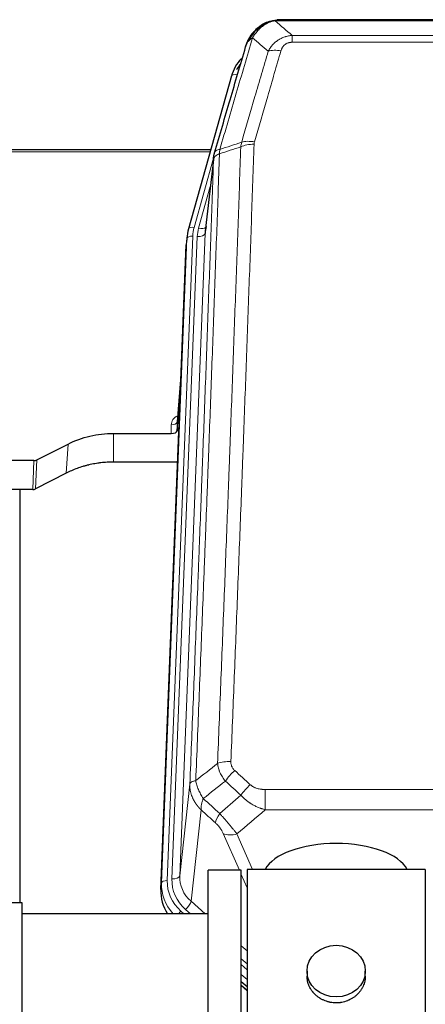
# Model space of a CAD drawing. Header units: inches. Extents: x 0 to 29700, y -16 to 21000.
# Tile 75 of 256: x 5998 to 6207, y 10491 to 11000. Entities that reach past the tile are written whole.
import ezdxf

# ---------------------------------------------------------------- set-up
doc = ezdxf.new("R2010")
doc.units = ezdxf.units.IN
doc.layers.add('1', color=7, linetype='Continuous', true_color=0xffffff)

msp = doc.modelspace()

# ---------------------------------------------------------------- linework, layer by layer
at = {"layer": '1', "color": 110, "linetype": 'Continuous', "lineweight": 13}
for p, q in [((6352.304, 10999.429), (6129.499, 10999.429)), ((6124.799, 10998.587), (6124.73, 10998.43)), ((6138.23, 10991.961), (6343.573, 10991.961)), ((6138.23, 10991.961), (6138.23, 10988.427)), ((6343.573, 10988.427), (6138.23, 10988.427)), ((6109.736, 10971.573), (6105.01, 10954.762)), ((6095.834, 10931.799), (5961.901, 10931.799)), ((6097.635, 10928.521), (6087.562, 10892.687)), ((6097.581, 10927.801), (6093.204, 10889.62)), ((6095.935, 10913.832), (6089.909, 10892.394)), ((6086.865, 10888.286), (6073.754, 10555.264)), ((6076.146, 10556.099), (6089.212, 10887.993)), ((6093.204, 10889.62), (6080.138, 10557.726)), ((6070.76, 10554.044), (6083.871, 10887.066)), ((6083.871, 10887.066), (6083.497, 10883.808)), ((6080.999, 10820.344), (6078.792, 10792.157)), ((6045.901, 10786.33), (6045.901, 10771.52)), ((6075.804, 10786.33), (6075.794, 10790.746)), ((6022.522, 10780.844), (6021.466, 10765.712)), ((6004.288, 10757.328), (6004.859, 10772.318)), ((6006.357, 10772.67), (6005.787, 10757.684)), ((6080.138, 10557.726), (6085.385, 10605.132)), ((6124.315, 10602.332), (6124.315, 10591.901)), ((6124.315, 10602.332), (6357.487, 10602.332)), ((6091.2, 10591.781), (6085.975, 10544.581)), ((6357.487, 10591.901), (6124.315, 10591.901)), ((6110.939, 10560.599), (6102.627, 10579.53)), ((6109.688, 10579.381), (6117.746, 10561.029)), ((6114.901, 10551.574), (6111.902, 10558.406)), ((6070.379, 10550.606), (6070.76, 10554.044)), ((6085.975, 10544.581), (6093.283, 10538.099)), ((6080.759, 10539.489), (6082.326, 10538.099)), ((6083.151, 10540.325), (6085.66, 10538.099)), ((6111.901, 10521.585), (6114.901, 10518.923)), ((6111.901, 10514.823), (6114.901, 10512.162)), ((6111.901, 10511.866), (6114.901, 10509.205)), ((6114.901, 10504.135), (6111.901, 10506.795)), ((6111.901, 10501.287), (6114.901, 10498.626))]:
    msp.add_line(p, q, dxfattribs=at)
at = {"layer": '1', "color": 2, "linetype": 'Continuous', "lineweight": 25}
for p, q in [((6349.962, 11000.091), (6131.841, 11000.091)), ((6124.899, 10998.615), (6124.799, 10998.587)), ((6106.848, 10971), (6084.674, 10892.113)), ((6096.121, 10932.829), (5961.901, 10932.829)), ((6097.71, 10929.312), (6093.294, 10890.793)), ((6083.993, 10888.651), (6083.619, 10885.392)), ((6084.674, 10892.113), (6084.655, 10892.017)), ((6070.379, 10550.606), (6083.497, 10883.808)), ((6081.006, 10820.536), (6078.799, 10792.337)), ((6078.803, 10787.58), (6080.625, 10810.862)), ((6078.792, 10792.157), (6078.803, 10787.58)), ((6045.901, 10786.33), (6075.804, 10786.33)), ((6006.357, 10772.67), (6022.522, 10780.844)), ((6004.859, 10772.318), (5961.901, 10772.318)), ((6079.076, 10771.52), (6045.901, 10771.52)), ((6021.466, 10765.712), (6005.787, 10757.684)), ((6004.288, 10757.328), (5961.901, 10757.328)), ((5997.561, 10757.327), (5997.561, 10543.75)), ((6094.901, 10356.599), (6094.901, 10560.599)), ((6111.901, 10560.599), (6094.901, 10560.599)), ((6111.901, 10356.599), (6111.901, 10560.599)), ((6114.901, 10561.029), (6114.901, 10356.169)), ((6206.901, 10561.029), (6114.901, 10561.029)), ((6206.901, 10561.029), (6206.901, 10356.169)), ((5998.901, 10543.749), (5980.401, 10543.749)), ((5998.901, 10373.449), (5998.901, 10543.749)), ((6094.901, 10538.099), (5998.901, 10538.099)), ((6145.854, 10508.468), (6145.854, 10505.895)), ((6175.949, 10505.884), (6175.949, 10508.468)), ((6114.901, 10500.359), (6111.901, 10503.02)), ((6111.901, 10501.02), (6114.901, 10498.359))]:
    msp.add_line(p, q, dxfattribs=at)
at = {"layer": '1', "color": 110, "linetype": 'Continuous', "lineweight": 13}
for centre, major_axis, ratio, start_param, end_param in [((6132.383, 10978.206), (-9.598, 2.808), 0.562843, 4.8755761, 5.6185342), ((6109.736, 10970.188), (-2.888, 0.812), 0.4480327, 4.837666, 6.2831701), ((6118.534, 10930.15), (9.994, -0.345), 0.559112, 1.5901207, 2.34753), ((6118.722, 10931.323), (9.604, -2.788), 0.5442898, 1.7274916, 2.473129), ((6087.562, 10891.302), (-2.888, 0.812), 0.4480327, 4.837666, 6.2831701), ((6110.883, 10887.536), (24.033, -0.038), 0.8858289, 2.8989744, 3.1081259), ((6089.909, 10894.241), (-3.851, 1.082), 0.4480327, 1.6960734, 2.8915811), ((6086.865, 10886.901), (-2.998, 0.118), 0.4614673, 4.7305545, 6.248991), ((6113.23, 10887.243), (24.033, -0.038), 0.8858289, 2.8989744, 3.1081259), ((6089.212, 10889.84), (-3.997, 0.157), 0.4614673, 1.5889619, 3.1073983), ((6081.797, 10790.746), (6.003, -0.046), 0.8757409, 2.0547277, 3.1504318), ((6075.794, 10792.2), (3, 0.007), 0.4848086, 4.7112485, 6.2484184), ((6106.576, 10612.423), (9.992, -0.404), 0.431453, 1.5882535, 2.3480729), ((6108.548, 10607.83), (-6.729, -7.397), 0.3051216, 4.388767, 5.1358022), ((6116.557, 10600.538), (6.736, 7.391), 0.3030979, 1.2497453, 1.9956357), ((6105.601, 10591.15), (6.719, 7.407), 0.3029797, 1.994528, 2.7400357), ((6109.688, 10585.552), (9.156, 4.02), 0.5833249, 3.617995, 4.4616661), ((6076.146, 10557.946), (-3.997, 0.157), 0.4614673, 1.5889619, 3.1073983), ((6100.165, 10557.228), (-20.033, -0.591), 0.8872905, 6.2219242, 7.0410373), ((6097.773, 10553.16), (27.029, -0.244), 0.8851019, 3.1148362, 3.8326992), ((6073.754, 10553.879), (-2.998, 0.118), 0.4614673, 4.7305545, 6.248991), ((6097.773, 10554.545), (-24.034, -0.11), 0.8859493, 6.2442616, 7.0633748), ((6100.165, 10555.381), (-24.034, -0.11), 0.8859493, 6.2442616, 7.0633748), ((6083.151, 10542.172), (-2.654, -2.992), 0.3265056, 1.2180917, 2.7365282), ((6080.759, 10538.104), (-1.991, -2.244), 0.3265056, 4.3596844, 4.9963838)]:
    msp.add_ellipse(centre, major_axis=major_axis, ratio=ratio, start_param=start_param, end_param=end_param, dxfattribs=at)
at = {"layer": '1', "color": 2, "linetype": 'Continuous', "lineweight": 25}
for centre, major_axis, ratio, start_param, end_param in [((6133.043, 10964.986), (27.014, -0.465), 0.8900028, 2.4807803, 2.912319), ((6133.315, 10963.023), (27.01, -0.107), 0.887218, 2.5307749, 2.6592621), ((6113.23, 10889.09), (-20.035, -0.399), 0.8846078, 6.0216334, 6.2307848), ((6110.883, 10886.15), (27.027, -0.37), 0.8864308, 2.9096812, 3.1188327), ((6075.805, 10787.624), (-3, 0), 0.4313147, 1.5706417, 3.1078116), ((6004.856, 10774.947), (3, -0.011), 0.8761328, 4.7166989, 5.239903), ((6004.287, 10759.991), (3, -0.007), 0.8874311, 4.7150805, 5.2382846), ((6160.901, 10557.058), (-37.64, 0), 0.4617486, 3.372107, 6.0525728), ((6097.401, 10549.798), (-27.038, -0.124), 0.8859493, 6.2442616, 6.7882167)]:
    msp.add_ellipse(centre, major_axis=major_axis, ratio=ratio, start_param=start_param, end_param=end_param, dxfattribs=at)
msp.add_ellipse((6160.901, 10508.468), major_axis=(15.048, 0), ratio=0.8870108, dxfattribs=at)
for points, knots in [([(6124.73, 10998.43), (6125.188, 10998.653), (6125.652, 10998.852), (6127.522, 10999.554), (6128.959, 10999.86), (6130.369, 10999.949)], [0, 0, 0, 0, 0.25, 0.25, 1, 1, 1, 1]), ([(6132.041, 11000.089), (6132.026, 11000.089), (6131.998, 11000.09), (6131.957, 11000.09), (6131.916, 11000.091), (6131.877, 11000.091), (6131.838, 11000.091), (6131.801, 11000.091), (6131.765, 11000.091), (6131.729, 11000.091), (6131.695, 11000.09), (6131.662, 11000.089), (6131.63, 11000.089), (6131.599, 11000.088), (6131.569, 11000.087), (6131.54, 11000.086), (6131.512, 11000.085), (6131.485, 11000.084), (6131.459, 11000.083), (6131.435, 11000.082), (6131.411, 11000.08), (6131.388, 11000.079), (6131.367, 11000.078), (6131.346, 11000.077), (6131.327, 11000.076), (6131.308, 11000.075), (6131.291, 11000.074), (6131.275, 11000.072), (6131.259, 11000.071), (6131.245, 11000.07), (6131.232, 11000.07), (6131.22, 11000.069), (6131.209, 11000.068), (6131.199, 11000.067), (6131.19, 11000.066), (6131.182, 11000.066), (6131.176, 11000.065), (6131.17, 11000.065), (6131.165, 11000.064), (6131.153, 11000.063), (6131.132, 11000.062), (6131.103, 11000.059), (6131.074, 11000.057), (6131.046, 11000.054), (6131.018, 11000.051), (6130.99, 11000.048), (6130.963, 11000.045), (6130.936, 11000.042), (6130.91, 11000.039), (6130.883, 11000.036), (6130.857, 11000.033), (6130.832, 11000.029), (6130.806, 11000.026), (6130.781, 11000.023), (6130.757, 11000.019), (6130.732, 11000.016), (6130.708, 11000.012), (6130.685, 11000.008), (6130.661, 11000.005), (6130.638, 11000.001), (6130.616, 10999.997), (6130.593, 10999.993), (6130.571, 10999.99), (6130.55, 10999.986), (6130.528, 10999.982), (6130.507, 10999.978), (6130.487, 10999.974), (6130.466, 10999.97), (6130.446, 10999.966), (6130.426, 10999.961), (6130.407, 10999.957), (6130.388, 10999.953), (6130.376, 10999.95), (6130.369, 10999.949)], [0, 0, 0, 0, 0.0247661, 0.0489206, 0.0724636, 0.0953949, 0.1177147, 0.1394229, 0.1605195, 0.1810045, 0.2008779, 0.2201398, 0.23879, 0.2568287, 0.2742558, 0.2910713, 0.3072753, 0.3228676, 0.3378484, 0.3522176, 0.3659752, 0.3791212, 0.3916556, 0.4035785, 0.4148897, 0.4255894, 0.4356775, 0.445154, 0.454019, 0.4622723, 0.4699141, 0.4769443, 0.4833629, 0.48917, 0.4943654, 0.4989493, 0.5029216, 0.5062824, 0.5090316, 0.5111692, 0.5284651, 0.5456049, 0.5625886, 0.5794163, 0.5960881, 0.612604, 0.6289642, 0.6451687, 0.6612176, 0.6771111, 0.6928491, 0.7084319, 0.7238594, 0.7391318, 0.7542492, 0.7692118, 0.7840195, 0.7986726, 0.8131712, 0.8275153, 0.8417051, 0.8557408, 0.8696224, 0.8833501, 0.8969241, 0.9103445, 0.9236114, 0.936725, 0.9496856, 0.9624932, 0.975148, 0.9876502, 1, 1, 1, 1]), ([(6118.701, 10994.219), (6118.919, 10994.454), (6119.142, 10994.683), (6120.016, 10995.533), (6120.706, 10996.114), (6121.433, 10996.64)], [0, 0, 0, 0, 0.2626999, 0.2626999, 1, 1, 1, 1]), ([(6119.687, 10994.704), (6119.873, 10994.899), (6120.062, 10995.089), (6120.834, 10995.832), (6121.444, 10996.348), (6122.713, 10997.286), (6123.373, 10997.708), (6124.274, 10998.201), (6124.502, 10998.318), (6124.73, 10998.43)], [0, 0, 0, 0, 0.125, 0.125, 0.5, 0.5, 0.875, 0.875, 1, 1, 1, 1]), ([(6124.899, 10998.615), (6125.477, 10998.865), (6126.065, 10999.084), (6126.746, 10999.299), (6126.833, 10999.326), (6126.921, 10999.352)], [0, 0, 0, 0, 0.8717446, 0.8717446, 1, 1, 1, 1]), ([(6114.179, 10986.021), (6114.185, 10986.043), (6114.197, 10986.087), (6114.215, 10986.153), (6114.233, 10986.218), (6114.252, 10986.283), (6114.27, 10986.348), (6114.289, 10986.413), (6114.308, 10986.478), (6114.327, 10986.542), (6114.347, 10986.606), (6114.366, 10986.669), (6114.386, 10986.733), (6114.405, 10986.796), (6114.425, 10986.858), (6114.445, 10986.921), (6114.466, 10986.983), (6114.486, 10987.045), (6114.507, 10987.107), (6114.527, 10987.168), (6114.548, 10987.229), (6114.569, 10987.29), (6114.59, 10987.35), (6114.611, 10987.41), (6114.633, 10987.47), (6114.654, 10987.53), (6114.676, 10987.589), (6114.697, 10987.648), (6114.719, 10987.707), (6114.741, 10987.765), (6114.763, 10987.823), (6114.786, 10987.881), (6114.808, 10987.939), (6114.83, 10987.996), (6114.853, 10988.053), (6114.876, 10988.11), (6114.898, 10988.166), (6114.921, 10988.223), (6114.944, 10988.278), (6114.967, 10988.334), (6114.99, 10988.389), (6115.013, 10988.444), (6115.037, 10988.499), (6115.06, 10988.554), (6115.084, 10988.608), (6115.107, 10988.662), (6115.131, 10988.715), (6115.154, 10988.769), (6115.178, 10988.822), (6115.202, 10988.874), (6115.226, 10988.927), (6115.25, 10988.979), (6115.274, 10989.031), (6115.298, 10989.083), (6115.322, 10989.134), (6115.347, 10989.185), (6115.371, 10989.236), (6115.395, 10989.287), (6115.42, 10989.337), (6115.444, 10989.387), (6115.469, 10989.436), (6115.493, 10989.486), (6115.518, 10989.535), (6115.542, 10989.584), (6115.567, 10989.632), (6115.592, 10989.681), (6115.617, 10989.729), (6115.641, 10989.777), (6115.666, 10989.824), (6115.691, 10989.871), (6115.716, 10989.918), (6115.741, 10989.965), (6115.766, 10990.011), (6115.791, 10990.058), (6115.816, 10990.103), (6115.841, 10990.149), (6115.866, 10990.194), (6115.891, 10990.239), (6115.916, 10990.284), (6115.941, 10990.329), (6115.966, 10990.373), (6115.991, 10990.417), (6116.016, 10990.461), (6116.041, 10990.504), (6116.066, 10990.547), (6116.091, 10990.59), (6116.116, 10990.633), (6116.141, 10990.675), (6116.167, 10990.718), (6116.192, 10990.759), (6116.217, 10990.801), (6116.242, 10990.842), (6116.267, 10990.884), (6116.292, 10990.924), (6116.317, 10990.965), (6116.342, 10991.005), (6116.367, 10991.045), (6116.392, 10991.085), (6116.417, 10991.125), (6116.441, 10991.164), (6116.466, 10991.203), (6116.491, 10991.242), (6116.516, 10991.28), (6116.541, 10991.319), (6116.566, 10991.357), (6116.59, 10991.394), (6116.615, 10991.432), (6116.64, 10991.469), (6116.664, 10991.506), (6116.689, 10991.543), (6116.713, 10991.58), (6116.738, 10991.616), (6116.762, 10991.652), (6116.787, 10991.688), (6116.811, 10991.723), (6116.835, 10991.758), (6116.86, 10991.794), (6116.884, 10991.828), (6116.908, 10991.863), (6116.932, 10991.897), (6116.956, 10991.931), (6116.98, 10991.965), (6117.004, 10991.999), (6117.028, 10992.032), (6117.052, 10992.065), (6117.075, 10992.098), (6117.099, 10992.131), (6117.123, 10992.163), (6117.146, 10992.195), (6117.17, 10992.227), (6117.193, 10992.259), (6117.216, 10992.29), (6117.24, 10992.322), (6117.263, 10992.353), (6117.286, 10992.383), (6117.309, 10992.414), (6117.332, 10992.444), (6117.355, 10992.474), (6117.377, 10992.504), (6117.4, 10992.534), (6117.423, 10992.563), (6117.445, 10992.592), (6117.468, 10992.621), (6117.49, 10992.65), (6117.512, 10992.678), (6117.535, 10992.707), (6117.557, 10992.735), (6117.579, 10992.763), (6117.601, 10992.79), (6117.623, 10992.817), (6117.644, 10992.845), (6117.666, 10992.872), (6117.688, 10992.898), (6117.709, 10992.925), (6117.73, 10992.951), (6117.752, 10992.977), (6117.773, 10993.003), (6117.794, 10993.028), (6117.815, 10993.054), (6117.836, 10993.079), (6117.856, 10993.104), (6117.877, 10993.129), (6117.898, 10993.153), (6117.918, 10993.178), (6117.938, 10993.202), (6117.959, 10993.226), (6117.979, 10993.249), (6117.999, 10993.273), (6118.019, 10993.296), (6118.038, 10993.319), (6118.058, 10993.342), (6118.078, 10993.365), (6118.097, 10993.387), (6118.116, 10993.409), (6118.135, 10993.431), (6118.155, 10993.453), (6118.173, 10993.475), (6118.192, 10993.496), (6118.205, 10993.51), (6118.211, 10993.517)], [0, 0, 0, 0, 0.0080212, 0.0160154, 0.0239827, 0.0319231, 0.0398365, 0.0477229, 0.0555824, 0.0634149, 0.0712205, 0.0789992, 0.0867509, 0.0944756, 0.1021734, 0.1098443, 0.1174881, 0.1251051, 0.1326951, 0.1402581, 0.1477942, 0.1553034, 0.1627856, 0.1702408, 0.1776691, 0.1850704, 0.1924448, 0.1997923, 0.2071128, 0.2144063, 0.2216729, 0.2289126, 0.2361253, 0.243311, 0.2504698, 0.2576016, 0.2647065, 0.2717845, 0.2788355, 0.2858595, 0.2928566, 0.2998268, 0.30677, 0.3136862, 0.3205755, 0.3274379, 0.3342733, 0.3410817, 0.3478632, 0.3546178, 0.3613454, 0.3680461, 0.3747198, 0.3813665, 0.3879863, 0.3945792, 0.4011451, 0.4076841, 0.4141961, 0.4206811, 0.4271393, 0.4335704, 0.4399746, 0.4463519, 0.4527022, 0.4590256, 0.465322, 0.4715915, 0.477834, 0.4840496, 0.4902382, 0.4963999, 0.5025346, 0.5086424, 0.5147232, 0.5207771, 0.526804, 0.532804, 0.5387771, 0.5447232, 0.5506423, 0.5565345, 0.5623997, 0.568238, 0.5740494, 0.5798338, 0.5855912, 0.5913217, 0.5970253, 0.6027019, 0.6083515, 0.6139742, 0.61957, 0.6251388, 0.6306807, 0.6361956, 0.6416836, 0.6471446, 0.6525787, 0.6579858, 0.663366, 0.6687192, 0.6740455, 0.6793448, 0.6846172, 0.6898627, 0.6950812, 0.7002727, 0.7054373, 0.710575, 0.7156857, 0.7207694, 0.7258262, 0.7308561, 0.735859, 0.740835, 0.745784, 0.7507061, 0.7556012, 0.7604694, 0.7653107, 0.7701249, 0.7749123, 0.7796727, 0.7844061, 0.7891127, 0.7937922, 0.7984448, 0.8030705, 0.8076692, 0.812241, 0.8167858, 0.8213037, 0.8257947, 0.8302587, 0.8346957, 0.8391058, 0.843489, 0.8478452, 0.8521745, 0.8564768, 0.8607522, 0.8650006, 0.8692221, 0.8734166, 0.8775842, 0.8817249, 0.8858386, 0.8899254, 0.8939852, 0.8980181, 0.902024, 0.906003, 0.909955, 0.9138802, 0.9177783, 0.9216495, 0.9254938, 0.9293111, 0.9331015, 0.936865, 0.9406015, 0.944311, 0.9479937, 0.9516493, 0.9552781, 0.9588799, 0.9624547, 0.9660026, 0.9695236, 0.9730176, 0.9764847, 0.9799249, 0.9833381, 0.9867243, 0.9900837, 0.993416, 0.9967215, 1, 1, 1, 1]), ([(6114.818, 10987.795), (6115.431, 10989.535), (6116.327, 10991.223), (6117.856, 10993.259), (6118.266, 10993.75), (6118.701, 10994.219)], [0, 0, 0, 0, 0.75, 0.75, 1, 1, 1, 1]), ([(6118.322, 10993.749), (6118.378, 10993.851), (6118.447, 10993.954), (6118.583, 10994.11), (6118.639, 10994.166), (6118.701, 10994.219)], [0, 0, 0, 0, 0.6295096, 0.6295096, 1, 1, 1, 1]), ([(6098.137, 10931.251), (6100.823, 10940.462), (6103.502, 10949.632), (6107.513, 10963.325), (6108.849, 10967.879), (6111.516, 10976.965), (6112.849, 10981.498), (6114.179, 10986.021)], [0, 0, 0, 0, 0.5, 0.5, 0.75, 0.75, 1, 1, 1, 1]), ([(6114.179, 10986.021), (6114.264, 10986.481), (6114.406, 10986.932), (6114.669, 10987.511), (6114.741, 10987.654), (6114.818, 10987.795)], [0, 0, 0, 0, 0.75, 0.75, 1, 1, 1, 1]), ([(6097.581, 10927.801), (6097.581, 10927.811), (6097.582, 10927.851), (6097.586, 10927.937), (6097.593, 10928.077), (6097.604, 10928.269), (6097.623, 10928.516), (6097.652, 10928.815), (6097.693, 10929.166), (6097.737, 10929.466), (6097.776, 10929.697), (6097.801, 10929.84), (6097.827, 10929.979), (6097.854, 10930.115), (6097.882, 10930.246), (6097.909, 10930.373), (6097.938, 10930.496), (6097.966, 10930.616), (6097.994, 10930.731), (6098.023, 10930.843), (6098.052, 10930.95), (6098.08, 10931.054), (6098.108, 10931.154), (6098.127, 10931.219), (6098.137, 10931.251)], [0, 0, 0, 0, 0.0092499, 0.0337179, 0.073404, 0.128308, 0.1984299, 0.2837694, 0.3843264, 0.5001005, 0.5424888, 0.5838484, 0.6241794, 0.6634821, 0.7017567, 0.7390032, 0.7752221, 0.8104134, 0.8445775, 0.8777146, 0.909825, 0.9409091, 0.9709673, 1, 1, 1, 1]), ([(6022.522, 10780.844), (6026.055, 10782.631), (6029.857, 10784.01), (6037.74, 10785.859), (6041.82, 10786.33), (6045.901, 10786.33)], [0, 0, 0, 0, 0.5, 0.5, 1, 1, 1, 1]), ([(6045.901, 10771.52), (6044.831, 10771.52), (6042.696, 10771.458), (6040.571, 10771.271), (6039.245, 10771.116), (6038.98, 10771.083), (6038.451, 10771.014), (6037.66, 10770.903), (6036.872, 10770.776), (6035.301, 10770.499), (6034.261, 10770.283), (6033.099, 10770.006), (6032.97, 10769.975), (6032.713, 10769.912), (6032.327, 10769.815), (6031.431, 10769.581), (6030.671, 10769.364), (6029.161, 10768.908), (6027.174, 10768.243), (6025.24, 10767.466), (6023.332, 10766.632), (6022.392, 10766.187), (6021.466, 10765.712)], [0, 0, 0, 0, 0.125, 0.25, 0.25, 0.28125, 0.28125, 0.3125, 0.375, 0.375, 0.5, 0.5, 0.515625, 0.515625, 0.53125, 0.5625, 0.625, 0.625, 0.75, 0.875, 0.875, 1, 1, 1, 1]), ([(6175.949, 10505.885), (6175.949, 10505.456), (6175.925, 10505.023), (6175.865, 10504.477), (6175.851, 10504.366), (6175.821, 10504.146), (6175.771, 10503.815), (6175.708, 10503.488), (6175.563, 10502.836), (6175.444, 10502.406), (6175.159, 10501.555), (6174.994, 10501.134), (6174.711, 10500.509), (6174.611, 10500.303), (6174.478, 10500.045), (6174.451, 10499.994), (6174.397, 10499.892), (6174.314, 10499.739), (6174.229, 10499.588), (6173.938, 10499.088), (6173.685, 10498.7), (6173.141, 10497.947), (6172.85, 10497.582), (6172.383, 10497.052), (6172.222, 10496.878), (6171.974, 10496.623), (6171.848, 10496.496), (6171.719, 10496.371), (6171.633, 10496.288), (6171.589, 10496.247), (6171.195, 10495.878), (6170.83, 10495.567), (6170.072, 10494.983), (6169.679, 10494.708), (6168.865, 10494.193), (6168.444, 10493.954), (6167.9, 10493.678), (6167.79, 10493.624), (6167.568, 10493.518), (6167.457, 10493.466), (6167.121, 10493.315), (6166.895, 10493.22), (6166.212, 10492.95), (6165.75, 10492.793), (6164.812, 10492.521), (6164.336, 10492.407), (6163.612, 10492.269), (6163.369, 10492.228), (6163.002, 10492.176), (6162.879, 10492.16), (6162.694, 10492.138), (6162.632, 10492.131), (6162.508, 10492.118), (6162.447, 10492.111), (6161.891, 10492.059), (6161.398, 10492.036), (6160.416, 10492.035), (6159.926, 10492.058), (6158.948, 10492.149), (6158.461, 10492.218), (6157.853, 10492.333), (6157.731, 10492.357), (6157.489, 10492.409), (6157.126, 10492.491), (6156.769, 10492.585), (6156.063, 10492.79), (6155.601, 10492.947), (6154.695, 10493.303), (6154.251, 10493.502), (6153.599, 10493.832), (6153.384, 10493.947), (6153.065, 10494.127), (6152.96, 10494.189), (6152.75, 10494.314), (6152.646, 10494.378), (6152.133, 10494.701), (6151.738, 10494.977), (6150.981, 10495.561), (6150.618, 10495.869), (6149.924, 10496.517), (6149.593, 10496.857), (6149.238, 10497.258), (6149.199, 10497.303), (6149.122, 10497.393), (6149.006, 10497.528), (6148.744, 10497.847), (6148.532, 10498.126), (6148.122, 10498.692), (6147.87, 10499.08), (6147.407, 10499.873), (6147.197, 10500.28), (6146.912, 10500.904), (6146.823, 10501.114), (6146.697, 10501.433), (6146.656, 10501.54), (6146.579, 10501.754), (6146.541, 10501.861), (6146.361, 10502.396), (6146.242, 10502.827), (6146.049, 10503.693), (6145.977, 10504.128), (6145.903, 10504.784), (6145.885, 10505.004), (6145.866, 10505.334), (6145.859, 10505.499), (6145.856, 10505.664), (6145.854, 10505.774), (6145.854, 10505.83), (6145.854, 10505.887), (6145.854, 10505.89), (6145.854, 10505.893)], [0, 0, 0, 0, 0.0308202, 0.0308202, 0.0386347, 0.0386347, 0.0464491, 0.062078, 0.062078, 0.0933358, 0.0933358, 0.1245936, 0.1245936, 0.1402226, 0.1402226, 0.1441298, 0.1441298, 0.148037, 0.1558515, 0.1558515, 0.1871093, 0.1871093, 0.2183671, 0.2183671, 0.233996, 0.233996, 0.2418105, 0.2457177, 0.2457177, 0.2496249, 0.2496249, 0.2808827, 0.2808827, 0.3121405, 0.3121405, 0.3433983, 0.3433983, 0.3512128, 0.3512128, 0.3590273, 0.3590273, 0.3746562, 0.3746562, 0.405914, 0.405914, 0.4371718, 0.4371718, 0.4528007, 0.4528007, 0.4606152, 0.4606152, 0.4645224, 0.4645224, 0.4684296, 0.4684296, 0.4996874, 0.4996874, 0.5309452, 0.5309452, 0.5622031, 0.5622031, 0.5700175, 0.5700175, 0.577832, 0.5934609, 0.5934609, 0.6247187, 0.6247187, 0.6559765, 0.6559765, 0.6716054, 0.6716054, 0.6794199, 0.6794199, 0.6872343, 0.6872343, 0.7184921, 0.7184921, 0.7497499, 0.7497499, 0.7810078, 0.7810078, 0.784915, 0.784915, 0.7888222, 0.7966367, 0.8122656, 0.8122656, 0.8435234, 0.8435234, 0.8747812, 0.8747812, 0.8904101, 0.8904101, 0.8982246, 0.8982246, 0.906039, 0.906039, 0.9372968, 0.9372968, 0.9685546, 0.9685546, 0.9841835, 0.9841835, 0.991998, 0.9959052, 0.9959052, 0.9998125, 0.9998125, 1, 1, 1, 1])]:
    msp.add_open_spline(points, degree=3, knots=knots, dxfattribs=at)
at = {"layer": '1', "color": 110, "linetype": 'Continuous', "lineweight": 13}
for points, knots in [([(6124.881, 10998.035), (6125.241, 10998.23), (6125.608, 10998.406), (6127.102, 10999.033), (6128.278, 10999.327), (6129.499, 10999.429)], [0, 0, 0, 0, 0.25, 0.25, 1, 1, 1, 1]), ([(6130.369, 10999.949), (6130.361, 10999.947), (6130.345, 10999.943), (6130.322, 10999.938), (6130.298, 10999.932), (6130.275, 10999.926), (6130.253, 10999.92), (6130.231, 10999.915), (6130.209, 10999.908), (6130.187, 10999.902), (6130.166, 10999.896), (6130.145, 10999.89), (6130.124, 10999.883), (6130.104, 10999.877), (6130.084, 10999.87), (6130.064, 10999.864), (6130.045, 10999.857), (6130.026, 10999.85), (6130.007, 10999.843), (6129.989, 10999.837), (6129.971, 10999.83), (6129.953, 10999.822), (6129.936, 10999.815), (6129.919, 10999.808), (6129.902, 10999.801), (6129.886, 10999.793), (6129.87, 10999.786), (6129.854, 10999.778), (6129.839, 10999.771), (6129.824, 10999.763), (6129.809, 10999.755), (6129.795, 10999.748), (6129.781, 10999.74), (6129.767, 10999.732), (6129.754, 10999.724), (6129.74, 10999.716), (6129.728, 10999.708), (6129.715, 10999.699), (6129.703, 10999.691), (6129.692, 10999.683), (6129.68, 10999.675), (6129.669, 10999.666), (6129.659, 10999.658), (6129.648, 10999.649), (6129.638, 10999.641), (6129.628, 10999.632), (6129.619, 10999.623), (6129.61, 10999.614), (6129.601, 10999.606), (6129.593, 10999.597), (6129.585, 10999.588), (6129.577, 10999.579), (6129.57, 10999.57), (6129.563, 10999.561), (6129.556, 10999.552), (6129.549, 10999.542), (6129.543, 10999.533), (6129.538, 10999.524), (6129.532, 10999.515), (6129.527, 10999.505), (6129.522, 10999.496), (6129.518, 10999.486), (6129.514, 10999.477), (6129.51, 10999.467), (6129.507, 10999.458), (6129.504, 10999.448), (6129.501, 10999.438), (6129.499, 10999.432), (6129.499, 10999.429)], [0, 0, 0, 0, 0.0185022, 0.0368847, 0.0551481, 0.073293, 0.0913199, 0.1092294, 0.1270222, 0.1446988, 0.1622598, 0.1797059, 0.1970378, 0.2142561, 0.2313614, 0.2483544, 0.265236, 0.2820066, 0.2986672, 0.3152184, 0.331661, 0.3479958, 0.3642235, 0.380345, 0.3963611, 0.4122725, 0.4280803, 0.4437851, 0.459388, 0.4748898, 0.4902915, 0.5055939, 0.5207981, 0.535905, 0.5509156, 0.565831, 0.5806521, 0.5953801, 0.6100159, 0.6245607, 0.6390157, 0.6533819, 0.6676604, 0.6818526, 0.6959596, 0.7099825, 0.7239227, 0.7377815, 0.75156, 0.7652597, 0.7788818, 0.7924277, 0.8058989, 0.8192966, 0.8326224, 0.8458776, 0.8590638, 0.8721825, 0.8852351, 0.8982233, 0.9111485, 0.9240124, 0.9368166, 0.9495628, 0.9622525, 0.9748874, 0.9874694, 1, 1, 1, 1]), ([(6116.029, 10989.379), (6116.727, 10990.832), (6117.598, 10992.226), (6118.959, 10993.909), (6119.316, 10994.315), (6119.687, 10994.704)], [0, 0, 0, 0, 0.75, 0.75, 1, 1, 1, 1]), ([(6117.736, 10990.71), (6118.429, 10991.825), (6119.195, 10992.922), (6120.322, 10994.272), (6120.612, 10994.6), (6120.911, 10994.916)], [0, 0, 0, 0, 0.75, 0.75, 1, 1, 1, 1]), ([(6118.701, 10994.219), (6118.732, 10994.246), (6118.764, 10994.272), (6118.899, 10994.373), (6119.012, 10994.443), (6119.261, 10994.565), (6119.397, 10994.617), (6119.589, 10994.677), (6119.638, 10994.691), (6119.687, 10994.704)], [0, 0, 0, 0, 0.125, 0.125, 0.5, 0.5, 0.875, 0.875, 1, 1, 1, 1]), ([(6119.687, 10994.704), (6119.786, 10994.73), (6119.887, 10994.753), (6120.144, 10994.804), (6120.301, 10994.828), (6120.612, 10994.872), (6120.765, 10994.892), (6120.911, 10994.916)], [0, 0, 0, 0, 0.25, 0.25, 0.625, 0.625, 1, 1, 1, 1]), ([(6120.911, 10994.916), (6121.061, 10995.075), (6121.212, 10995.23), (6121.827, 10995.839), (6122.306, 10996.267), (6123.3, 10997.053), (6123.815, 10997.412), (6124.522, 10997.836), (6124.7, 10997.938), (6124.881, 10998.035)], [0, 0, 0, 0, 0.125, 0.125, 0.5, 0.5, 0.875, 0.875, 1, 1, 1, 1]), ([(6124.73, 10998.43), (6124.729, 10998.4), (6124.73, 10998.367), (6124.744, 10998.282), (6124.76, 10998.226), (6124.808, 10998.123), (6124.84, 10998.074), (6124.881, 10998.035)], [0, 0, 0, 0, 0.25, 0.25, 0.625, 0.625, 1, 1, 1, 1]), ([(6117.736, 10990.71), (6116.338, 10985.955), (6114.939, 10981.189), (6112.136, 10971.633), (6110.733, 10966.843), (6106.52, 10952.44), (6103.704, 10942.793), (6100.882, 10933.1)], [0, 0, 0, 0, 0.25, 0.25, 0.5, 0.5, 1, 1, 1, 1]), ([(6114.818, 10987.795), (6114.857, 10987.865), (6114.898, 10987.935), (6115.065, 10988.213), (6115.204, 10988.417), (6115.508, 10988.813), (6115.672, 10989.007), (6115.907, 10989.256), (6115.967, 10989.318), (6116.029, 10989.379)], [0, 0, 0, 0, 0.125, 0.125, 0.5, 0.5, 0.875, 0.875, 1, 1, 1, 1]), ([(6116.029, 10989.379), (6116.152, 10989.501), (6116.28, 10989.621), (6116.612, 10989.913), (6116.823, 10990.081), (6117.264, 10990.406), (6117.495, 10990.561), (6117.736, 10990.71)], [0, 0, 0, 0, 0.25, 0.25, 0.625, 0.625, 1, 1, 1, 1]), ([(6125.803, 10983.747), (6126.101, 10984.315), (6126.427, 10984.862), (6127.14, 10985.914), (6127.526, 10986.418), (6128.155, 10987.14), (6128.427, 10987.434), (6128.712, 10987.719), (6128.827, 10987.832), (6128.885, 10987.888), (6129.061, 10988.054), (6129.179, 10988.164), (6129.782, 10988.699), (6130.291, 10989.096), (6130.963, 10989.551), (6131.099, 10989.64), (6131.306, 10989.77), (6131.376, 10989.812), (6131.516, 10989.897), (6131.586, 10989.938), (6131.938, 10990.143), (6132.225, 10990.297), (6133.101, 10990.731), (6133.706, 10990.981), (6134.409, 10991.218), (6134.488, 10991.244), (6134.645, 10991.294), (6134.725, 10991.318), (6134.963, 10991.39), (6135.122, 10991.435), (6135.602, 10991.562), (6135.924, 10991.636), (6136.899, 10991.827), (6137.56, 10991.914), (6138.23, 10991.961)], [0, 0, 0, 0, 0.125, 0.125, 0.25, 0.25, 0.3125, 0.328125, 0.328125, 0.34375, 0.34375, 0.375, 0.375, 0.5, 0.5, 0.53125, 0.53125, 0.546875, 0.546875, 0.5625, 0.5625, 0.625, 0.625, 0.75, 0.75, 0.765625, 0.765625, 0.78125, 0.78125, 0.8125, 0.8125, 0.875, 0.875, 1, 1, 1, 1]), ([(6132.383, 10983.992), (6132.404, 10984.064), (6132.426, 10984.136), (6132.472, 10984.28), (6132.496, 10984.351), (6132.572, 10984.564), (6132.626, 10984.705), (6132.744, 10984.983), (6132.808, 10985.121), (6132.944, 10985.392), (6133.018, 10985.526), (6133.175, 10985.79), (6133.259, 10985.921), (6133.394, 10986.113), (6133.441, 10986.176), (6133.537, 10986.302), (6133.587, 10986.365), (6133.741, 10986.549), (6133.849, 10986.668), (6134.077, 10986.897), (6134.196, 10987.007), (6134.386, 10987.166), (6134.483, 10987.244), (6134.584, 10987.319), (6134.652, 10987.368), (6134.687, 10987.393), (6134.861, 10987.513), (6135.006, 10987.602), (6135.453, 10987.851), (6135.769, 10987.99), (6136.19, 10988.13), (6136.275, 10988.156), (6136.448, 10988.205), (6136.535, 10988.227), (6136.796, 10988.289), (6136.972, 10988.323), (6137.327, 10988.376), (6137.506, 10988.395), (6137.866, 10988.421), (6138.047, 10988.427), (6138.23, 10988.427)], [0, 0, 0, 0, 0.03125, 0.03125, 0.0625, 0.0625, 0.125, 0.125, 0.1875, 0.1875, 0.25, 0.25, 0.3125, 0.3125, 0.34375, 0.34375, 0.375, 0.375, 0.4375, 0.4375, 0.5, 0.5, 0.53125, 0.546875, 0.546875, 0.5625, 0.5625, 0.625, 0.625, 0.75, 0.75, 0.78125, 0.78125, 0.8125, 0.8125, 0.875, 0.875, 0.9375, 0.9375, 1, 1, 1, 1]), ([(6112.125, 10936.75), (6114.414, 10944.643), (6116.698, 10952.506), (6120.117, 10964.256), (6121.256, 10968.165), (6123.531, 10975.968), (6124.668, 10979.861), (6125.803, 10983.747)], [0, 0, 0, 0, 0.5, 0.5, 0.75, 0.75, 1, 1, 1, 1]), ([(6132.383, 10983.992), (6131.249, 10980.1), (6130.114, 10976.2), (6127.841, 10968.385), (6126.704, 10964.47), (6123.289, 10952.702), (6121.007, 10944.826), (6118.722, 10936.921)], [0, 0, 0, 0, 0.25, 0.25, 0.5, 0.5, 1, 1, 1, 1]), ([(6099.693, 10615.78), (6100.251, 10629.593), (6101.353, 10657.088), (6102.963, 10697.94), (6104.006, 10724.914), (6104.778, 10745.047), (6105.161, 10755.089), (6105.54, 10765.094), (6105.791, 10771.756), (6105.917, 10775.083), (6106.541, 10791.697), (6107.033, 10804.918), (6107.759, 10824.642), (6107.999, 10831.198), (6108.476, 10844.272), (6108.712, 10850.79), (6109.415, 10870.288), (6110.337, 10896.135), (6111.228, 10921.68), (6111.667, 10934.378)], [0, 0, 0, 0, 0.125, 0.25, 0.375, 0.375, 0.4375, 0.46875, 0.46875, 0.5, 0.5, 0.625, 0.625, 0.6875, 0.6875, 0.75, 0.75, 0.875, 1, 1, 1, 1]), ([(6118.534, 10935.744), (6118.097, 10923.03), (6117.206, 10897.452), (6116.286, 10871.573), (6115.584, 10852.05), (6115.348, 10845.523), (6114.872, 10832.432), (6114.632, 10825.868), (6113.907, 10806.119), (6113.415, 10792.882), (6112.792, 10776.246), (6112.667, 10772.915), (6112.415, 10766.245), (6112.037, 10756.227), (6111.655, 10746.172), (6110.884, 10726.014), (6109.842, 10699.005), (6108.234, 10658.101), (6107.133, 10630.571), (6106.576, 10616.741)], [0, 0, 0, 0, 0.125, 0.25, 0.25, 0.3125, 0.3125, 0.375, 0.375, 0.5, 0.5, 0.53125, 0.53125, 0.5625, 0.625, 0.625, 0.75, 0.875, 1, 1, 1, 1]), ([(6118.534, 10935.744), (6118.541, 10935.943), (6118.56, 10936.14), (6118.622, 10936.533), (6118.666, 10936.727), (6118.722, 10936.921)], [0, 0, 0, 0, 0.5, 0.5, 1, 1, 1, 1]), ([(6100.67, 10930.809), (6100.614, 10929.197), (6100.558, 10927.584), (6100.446, 10924.355), (6100.278, 10919.507), (6099.882, 10908.172), (6099.539, 10898.413), (6098.845, 10878.836), (6097.905, 10852.58), (6096.447, 10812.735), (6095.442, 10785.865), (6094.868, 10770.663), (6094.805, 10768.973), (6094.677, 10765.59), (6094.484, 10760.513), (6094.033, 10748.642), (6093.641, 10738.428), (6093.313, 10729.893), (6093.247, 10728.185), (6093.115, 10724.767), (6092.917, 10719.637), (6092.451, 10707.645), (6092.049, 10697.329), (6091.237, 10676.647), (6090.14, 10648.939), (6089.012, 10620.966), (6088.441, 10606.913)], [0, 0, 0, 0, 0.015625, 0.015625, 0.03125, 0.0625, 0.125, 0.125, 0.25, 0.375, 0.5, 0.5, 0.515625, 0.515625, 0.53125, 0.5625, 0.625, 0.625, 0.640625, 0.640625, 0.65625, 0.6875, 0.75, 0.75, 0.875, 1, 1, 1, 1]), ([(6100.67, 10930.809), (6100.657, 10930.804), (6100.632, 10930.795), (6100.594, 10930.78), (6100.556, 10930.766), (6100.518, 10930.751), (6100.479, 10930.736), (6100.441, 10930.72), (6100.402, 10930.704), (6100.364, 10930.688), (6100.325, 10930.672), (6100.286, 10930.656), (6100.247, 10930.639), (6100.208, 10930.622), (6100.169, 10930.604), (6100.13, 10930.587), (6100.091, 10930.569), (6100.052, 10930.551), (6100.013, 10930.532), (6099.974, 10930.513), (6099.935, 10930.494), (6099.895, 10930.475), (6099.856, 10930.455), (6099.817, 10930.435), (6099.778, 10930.415), (6099.738, 10930.394), (6099.699, 10930.373), (6099.66, 10930.352), (6099.621, 10930.33), (6099.582, 10930.308), (6099.543, 10930.286), (6099.504, 10930.264), (6099.466, 10930.241), (6099.427, 10930.218), (6099.388, 10930.194), (6099.35, 10930.171), (6099.311, 10930.146), (6099.273, 10930.122), (6099.235, 10930.097), (6099.197, 10930.072), (6099.159, 10930.047), (6099.122, 10930.021), (6099.084, 10929.995), (6099.047, 10929.968), (6099.01, 10929.941), (6098.973, 10929.914), (6098.936, 10929.887), (6098.9, 10929.859), (6098.863, 10929.831), (6098.827, 10929.802), (6098.792, 10929.773), (6098.756, 10929.744), (6098.721, 10929.715), (6098.686, 10929.685), (6098.652, 10929.654), (6098.617, 10929.624), (6098.583, 10929.593), (6098.55, 10929.561), (6098.517, 10929.53), (6098.481, 10929.495), (6098.444, 10929.459), (6098.406, 10929.419), (6098.369, 10929.38), (6098.332, 10929.34), (6098.296, 10929.3), (6098.261, 10929.26), (6098.227, 10929.22), (6098.193, 10929.179), (6098.161, 10929.138), (6098.129, 10929.097), (6098.098, 10929.056), (6098.068, 10929.015), (6098.039, 10928.973), (6098.011, 10928.931), (6097.983, 10928.89), (6097.956, 10928.848), (6097.931, 10928.805), (6097.906, 10928.763), (6097.882, 10928.72), (6097.859, 10928.678), (6097.836, 10928.635), (6097.815, 10928.592), (6097.794, 10928.549), (6097.775, 10928.506), (6097.756, 10928.462), (6097.738, 10928.419), (6097.721, 10928.375), (6097.705, 10928.332), (6097.69, 10928.288), (6097.675, 10928.244), (6097.662, 10928.2), (6097.649, 10928.156), (6097.637, 10928.112), (6097.627, 10928.068), (6097.617, 10928.023), (6097.608, 10927.979), (6097.599, 10927.934), (6097.592, 10927.89), (6097.586, 10927.845), (6097.582, 10927.815), (6097.581, 10927.801)], [0, 0, 0, 0, 0.0069372, 0.0139334, 0.0209887, 0.028103, 0.0352764, 0.0425088, 0.0498003, 0.0571509, 0.0645605, 0.0720292, 0.0795569, 0.0871437, 0.0947896, 0.1024945, 0.1102584, 0.1180815, 0.1259636, 0.1339048, 0.141905, 0.1499643, 0.1580827, 0.1662601, 0.1744966, 0.1827922, 0.1911468, 0.1995605, 0.2080333, 0.2165651, 0.225156, 0.233806, 0.2425151, 0.2512832, 0.2601104, 0.2689967, 0.277942, 0.2869465, 0.29601, 0.3051325, 0.3143142, 0.3235549, 0.3328547, 0.3422136, 0.3516315, 0.3611085, 0.3706446, 0.3802398, 0.3898941, 0.3996074, 0.4093798, 0.4192113, 0.4291019, 0.4390515, 0.4490602, 0.459128, 0.4692549, 0.4794409, 0.4896859, 0.4999901, 0.5124905, 0.524991, 0.5374914, 0.5499918, 0.5624922, 0.5749926, 0.587493, 0.5999934, 0.6124937, 0.6249941, 0.6374944, 0.6499948, 0.6624951, 0.6749954, 0.6874957, 0.699996, 0.7124963, 0.7249966, 0.7374968, 0.7499971, 0.7624973, 0.7749976, 0.7874978, 0.799998, 0.8124982, 0.8249984, 0.8374986, 0.8499988, 0.8624989, 0.8749991, 0.8874992, 0.8999993, 0.9124995, 0.9249996, 0.9374997, 0.9499998, 0.9624998, 0.9749999, 0.9875, 1, 1, 1, 1]), ([(6100.882, 10933.1), (6100.473, 10933.065), (6100.101, 10932.996), (6099.442, 10932.792), (6099.157, 10932.658), (6098.685, 10932.336), (6098.499, 10932.148), (6098.236, 10931.728), (6098.158, 10931.497), (6098.137, 10931.251)], [0, 0, 0, 0, 0.25, 0.25, 0.5, 0.5, 0.75, 0.75, 1, 1, 1, 1]), ([(6100.67, 10930.809), (6100.691, 10931.21), (6100.706, 10931.597), (6100.764, 10932.355), (6100.807, 10932.727), (6100.882, 10933.1)], [0, 0, 0, 0, 0.5, 0.5, 1, 1, 1, 1]), ([(6085.385, 10605.132), (6085.955, 10619.132), (6087.08, 10647), (6088.174, 10674.603), (6088.983, 10695.207), (6089.385, 10705.484), (6089.849, 10717.431), (6090.046, 10722.542), (6090.178, 10725.947), (6090.244, 10727.649), (6090.571, 10736.151), (6090.962, 10746.327), (6091.412, 10758.152), (6091.604, 10763.21), (6091.732, 10766.58), (6091.795, 10768.264), (6092.368, 10783.408), (6093.369, 10810.177), (6094.824, 10849.87), (6096.23, 10889.104), (6097.136, 10914.953), (6097.581, 10927.801)], [0, 0, 0, 0, 0.125, 0.25, 0.25, 0.3125, 0.34375, 0.359375, 0.359375, 0.375, 0.375, 0.4375, 0.46875, 0.484375, 0.484375, 0.5, 0.5, 0.625, 0.75, 0.875, 1, 1, 1, 1]), ([(6103.725, 10606.662), (6103.435, 10607.007), (6103.158, 10607.358), (6102.829, 10607.805), (6102.764, 10607.895), (6102.636, 10608.076), (6102.573, 10608.167), (6102.386, 10608.44), (6102.266, 10608.624), (6101.916, 10609.177), (6101.482, 10609.923), (6101.109, 10610.686), (6100.853, 10611.265), (6100.772, 10611.46), (6100.656, 10611.752), (6100.618, 10611.85), (6100.545, 10612.046), (6100.509, 10612.144), (6100.337, 10612.635), (6100.216, 10613.028), (6100.009, 10613.813), (6099.835, 10614.599), (6099.729, 10615.386), (6099.693, 10615.78)], [0, 0, 0, 0, 0.125, 0.125, 0.15625, 0.15625, 0.1875, 0.1875, 0.25, 0.25, 0.375, 0.5, 0.5, 0.5625, 0.5625, 0.59375, 0.59375, 0.625, 0.625, 0.75, 0.75, 0.875, 1, 1, 1, 1]), ([(6108.548, 10612.129), (6108.382, 10612.281), (6108.224, 10612.44), (6108.037, 10612.647), (6108.001, 10612.689), (6107.929, 10612.774), (6107.893, 10612.816), (6107.789, 10612.946), (6107.722, 10613.033), (6107.529, 10613.299), (6107.295, 10613.664), (6107.104, 10614.049), (6106.978, 10614.346), (6106.939, 10614.446), (6106.885, 10614.598), (6106.867, 10614.649), (6106.834, 10614.752), (6106.818, 10614.803), (6106.742, 10615.06), (6106.694, 10615.267), (6106.621, 10615.684), (6106.597, 10615.893), (6106.57, 10616.315), (6106.567, 10616.527), (6106.576, 10616.741)], [0, 0, 0, 0, 0.125, 0.125, 0.15625, 0.15625, 0.1875, 0.1875, 0.25, 0.25, 0.375, 0.5, 0.5, 0.5625, 0.5625, 0.59375, 0.59375, 0.625, 0.625, 0.75, 0.75, 0.875, 0.875, 1, 1, 1, 1]), ([(6091.2, 10591.781), (6091.183, 10591.797), (6091.149, 10591.831), (6091.097, 10591.881), (6091.046, 10591.932), (6090.995, 10591.983), (6090.944, 10592.034), (6090.893, 10592.085), (6090.843, 10592.136), (6090.792, 10592.188), (6090.742, 10592.24), (6090.692, 10592.292), (6090.642, 10592.344), (6090.592, 10592.396), (6090.543, 10592.448), (6090.493, 10592.501), (6090.444, 10592.554), (6090.395, 10592.606), (6090.346, 10592.659), (6090.297, 10592.713), (6090.248, 10592.766), (6090.2, 10592.82), (6090.152, 10592.873), (6090.104, 10592.927), (6090.056, 10592.982), (6090.008, 10593.036), (6089.96, 10593.09), (6089.913, 10593.145), (6089.866, 10593.2), (6089.819, 10593.254), (6089.772, 10593.31), (6089.725, 10593.365), (6089.679, 10593.42), (6089.632, 10593.476), (6089.586, 10593.532), (6089.54, 10593.588), (6089.495, 10593.644), (6089.449, 10593.7), (6089.404, 10593.756), (6089.359, 10593.813), (6089.314, 10593.87), (6089.269, 10593.926), (6089.224, 10593.983), (6089.18, 10594.041), (6089.136, 10594.098), (6089.092, 10594.156), (6089.048, 10594.213), (6089.005, 10594.271), (6088.961, 10594.329), (6088.918, 10594.387), (6088.875, 10594.446), (6088.832, 10594.504), (6088.79, 10594.563), (6088.747, 10594.621), (6088.705, 10594.68), (6088.663, 10594.74), (6088.622, 10594.799), (6088.58, 10594.858), (6088.539, 10594.918), (6088.498, 10594.977), (6088.457, 10595.037), (6088.416, 10595.097), (6088.376, 10595.157), (6088.336, 10595.218), (6088.296, 10595.278), (6088.256, 10595.339), (6088.217, 10595.4), (6088.177, 10595.46), (6088.138, 10595.522), (6088.099, 10595.583), (6088.061, 10595.644), (6088.022, 10595.706), (6087.984, 10595.767), (6087.946, 10595.829), (6087.909, 10595.891), (6087.871, 10595.953), (6087.834, 10596.015), (6087.797, 10596.077), (6087.76, 10596.14), (6087.724, 10596.202), (6087.687, 10596.265), (6087.651, 10596.328), (6087.615, 10596.391), (6087.58, 10596.454), (6087.545, 10596.518), (6087.51, 10596.581), (6087.475, 10596.645), (6087.44, 10596.708), (6087.406, 10596.772), (6087.372, 10596.836), (6087.338, 10596.9), (6087.304, 10596.964), (6087.271, 10597.029), (6087.238, 10597.093), (6087.205, 10597.158), (6087.172, 10597.223), (6087.14, 10597.288), (6087.108, 10597.353), (6087.076, 10597.418), (6087.045, 10597.483), (6087.014, 10597.548), (6086.982, 10597.614), (6086.952, 10597.679), (6086.921, 10597.745), (6086.891, 10597.811), (6086.861, 10597.877), (6086.831, 10597.943), (6086.802, 10598.009), (6086.604, 10598.46), (6086.27, 10599.31), (6085.881, 10600.579), (6085.595, 10601.877), (6085.418, 10603.2), (6085.374, 10604.126), (6085.375, 10604.651), (6085.376, 10604.771), (6085.378, 10604.891), (6085.381, 10605.012), (6085.384, 10605.092), (6085.385, 10605.132)], [0, 0, 0, 0, 0.0045083, 0.0090195, 0.0135338, 0.0180512, 0.0225715, 0.0270949, 0.0316214, 0.0361509, 0.0406834, 0.0452189, 0.0497575, 0.0542992, 0.0588439, 0.0633916, 0.0679424, 0.0724963, 0.0770532, 0.0816132, 0.0861762, 0.0907423, 0.0953114, 0.0998837, 0.104459, 0.1090373, 0.1136188, 0.1182033, 0.1227909, 0.1273815, 0.1319753, 0.1365721, 0.141172, 0.145775, 0.1503811, 0.1549903, 0.1596025, 0.1642179, 0.1688364, 0.1734579, 0.1780826, 0.1827103, 0.1873412, 0.1919752, 0.1966123, 0.2012524, 0.2058957, 0.2105422, 0.2151917, 0.2198443, 0.2245001, 0.229159, 0.233821, 0.2384861, 0.2431544, 0.2478258, 0.2525003, 0.2571779, 0.2618587, 0.2665427, 0.2712297, 0.2759199, 0.2806133, 0.2853097, 0.2900094, 0.2947122, 0.2994181, 0.3041272, 0.3088394, 0.3135548, 0.3182733, 0.322995, 0.3277199, 0.3324479, 0.3371791, 0.3419135, 0.346651, 0.3513917, 0.3561355, 0.3608826, 0.3656328, 0.3703861, 0.3751427, 0.3799024, 0.3846654, 0.3894315, 0.3942008, 0.3989732, 0.4037489, 0.4085278, 0.4133098, 0.4180951, 0.4228835, 0.4276751, 0.43247, 0.437268, 0.4420692, 0.4468737, 0.4516813, 0.4564922, 0.4613063, 0.4661235, 0.470944, 0.4757677, 0.4805947, 0.4854248, 0.4902582, 0.4950947, 0.4999345, 0.5888915, 0.6791125, 0.7706071, 0.8633844, 0.9574535, 0.965938, 0.9744348, 0.9829441, 0.9914659, 1, 1, 1, 1]), ([(6088.441, 10606.913), (6088.214, 10606.876), (6087.998, 10606.834), (6087.588, 10606.739), (6087.394, 10606.685), (6087.03, 10606.569), (6086.86, 10606.506), (6086.546, 10606.37), (6086.401, 10606.297), (6086.14, 10606.144), (6086.023, 10606.063), (6085.817, 10605.894), (6085.728, 10605.806), (6085.505, 10605.532), (6085.415, 10605.336), (6085.385, 10605.132)], [0, 0, 0, 0, 0.125, 0.125, 0.25, 0.25, 0.375, 0.375, 0.5, 0.5, 0.625, 0.625, 0.75, 0.75, 1, 1, 1, 1]), ([(6092.306, 10597.667), (6091.803, 10598.416), (6091.341, 10599.182), (6090.714, 10600.344), (6090.517, 10600.733), (6090.145, 10601.514), (6089.97, 10601.906), (6089.482, 10603.079), (6089.205, 10603.861), (6088.748, 10605.405), (6088.569, 10606.168), (6088.441, 10606.913)], [0, 0, 0, 0, 0.25, 0.25, 0.375, 0.375, 0.5, 0.5, 0.75, 0.75, 1, 1, 1, 1]), ([(6124.315, 10602.332), (6123.961, 10602.332), (6123.608, 10602.342), (6123.167, 10602.369), (6123.079, 10602.375), (6122.903, 10602.389), (6122.815, 10602.396), (6122.551, 10602.421), (6122.376, 10602.44), (6121.854, 10602.507), (6121.51, 10602.564), (6120.827, 10602.703), (6120.489, 10602.786), (6119.822, 10602.98), (6119.492, 10603.092), (6119.126, 10603.236), (6119.086, 10603.253), (6119.005, 10603.286), (6118.885, 10603.336), (6118.607, 10603.459), (6118.375, 10603.572), (6117.921, 10603.81), (6117.629, 10603.985), (6117.073, 10604.369), (6116.807, 10604.578), (6116.557, 10604.807)], [0, 0, 0, 0, 0.125, 0.125, 0.15625, 0.15625, 0.1875, 0.1875, 0.25, 0.25, 0.375, 0.375, 0.5, 0.5, 0.625, 0.625, 0.640625, 0.640625, 0.65625, 0.6875, 0.75, 0.75, 0.875, 0.875, 1, 1, 1, 1]), ([(6091.2, 10591.781), (6091.154, 10592.153), (6091.145, 10592.564), (6091.186, 10593.229), (6091.208, 10593.459), (6091.271, 10593.933), (6091.311, 10594.178), (6091.407, 10594.679), (6091.464, 10594.935), (6091.593, 10595.459), (6091.665, 10595.726), (6091.824, 10596.269), (6091.911, 10596.544), (6092.099, 10597.101), (6092.199, 10597.383), (6092.306, 10597.667)], [0, 0, 0, 0, 0.25, 0.25, 0.375, 0.375, 0.5, 0.5, 0.625, 0.625, 0.75, 0.75, 0.875, 0.875, 1, 1, 1, 1]), ([(6124.315, 10591.901), (6123.718, 10592.052), (6123.05, 10592.246), (6122.386, 10592.466), (6122.239, 10592.516), (6122.165, 10592.541), (6121.945, 10592.618), (6121.798, 10592.67), (6121.361, 10592.83), (6121.071, 10592.942), (6120.209, 10593.291), (6119.644, 10593.543), (6118.531, 10594.088), (6117.984, 10594.381), (6117.178, 10594.851), (6116.779, 10595.094), (6116.385, 10595.349), (6116.189, 10595.479), (6116.124, 10595.522), (6115.994, 10595.61), (6115.929, 10595.654), (6115.35, 10596.054), (6114.854, 10596.425), (6113.899, 10597.203), (6113.44, 10597.608), (6112.56, 10598.453), (6112.14, 10598.893), (6111.739, 10599.351)], [0, 0, 0, 0, 0.125, 0.140625, 0.140625, 0.15625, 0.15625, 0.1875, 0.1875, 0.25, 0.25, 0.375, 0.375, 0.5, 0.5, 0.5625, 0.59375, 0.59375, 0.609375, 0.609375, 0.625, 0.625, 0.75, 0.75, 0.875, 0.875, 1, 1, 1, 1]), ([(6109.688, 10579.381), (6109.366, 10579.782), (6109.036, 10580.19), (6108.359, 10581.023), (6108.011, 10581.448), (6107.477, 10582.097), (6107.297, 10582.315), (6107.024, 10582.646), (6106.932, 10582.756), (6106.794, 10582.923), (6106.747, 10582.979), (6106.655, 10583.091), (6106.608, 10583.147), (6106.19, 10583.65), (6105.439, 10584.548), (6104.674, 10585.453), (6104.095, 10586.135), (6103.901, 10586.362), (6103.609, 10586.705), (6103.511, 10586.819), (6103.365, 10586.991), (6103.316, 10587.048), (6103.218, 10587.162), (6103.169, 10587.219), (6102.728, 10587.732), (6102.339, 10588.184), (6101.563, 10589.079), (6101.177, 10589.522), (6100.793, 10589.961)], [0, 0, 0, 0, 0.125, 0.125, 0.25, 0.25, 0.3125, 0.3125, 0.34375, 0.34375, 0.359375, 0.359375, 0.375, 0.375, 0.5, 0.625, 0.625, 0.6875, 0.6875, 0.71875, 0.71875, 0.734375, 0.734375, 0.75, 0.75, 0.875, 0.875, 1, 1, 1, 1]), ([(6098.54, 10585.129), (6098.759, 10584.93), (6098.975, 10584.723), (6099.401, 10584.294), (6099.611, 10584.071), (6099.869, 10583.782), (6099.92, 10583.724), (6100.022, 10583.607), (6100.173, 10583.431), (6100.319, 10583.254), (6100.606, 10582.897), (6100.788, 10582.657), (6101.138, 10582.172), (6101.305, 10581.927), (6101.485, 10581.649), (6101.504, 10581.618), (6101.544, 10581.556), (6101.602, 10581.464), (6101.735, 10581.249), (6101.842, 10581.067), (6102.05, 10580.704), (6102.178, 10580.465), (6102.416, 10579.994), (6102.526, 10579.761), (6102.627, 10579.53)], [0, 0, 0, 0, 0.125, 0.125, 0.25, 0.25, 0.28125, 0.28125, 0.3125, 0.375, 0.375, 0.5, 0.5, 0.625, 0.625, 0.640625, 0.640625, 0.65625, 0.6875, 0.75, 0.75, 0.875, 0.875, 1, 1, 1, 1])]:
    msp.add_open_spline(points, degree=3, knots=knots, dxfattribs=at)
for points in [[(6129.499, 10999.429), (6132.392, 10996.937), (6135.302, 10994.447), (6138.23, 10991.961)], [(6125.803, 10983.747), (6123.099, 10986.066), (6120.41, 10988.387), (6117.736, 10990.71)], [(6111.667, 10934.378), (6108.001, 10933.186), (6104.335, 10931.997), (6100.67, 10930.809)], [(6100.882, 10933.1), (6104.629, 10934.315), (6108.377, 10935.531), (6112.125, 10936.75)], [(6111.667, 10934.378), (6111.707, 10934.785), (6111.825, 10935.587), (6112.013, 10936.366), (6112.125, 10936.75)], [(6088.441, 10606.913), (6092.19, 10609.873), (6095.94, 10612.829), (6099.693, 10615.78)], [(6108.548, 10612.129), (6111.218, 10609.69), (6113.887, 10607.25), (6116.557, 10604.807)], [(6103.725, 10606.662), (6099.917, 10603.668), (6096.11, 10600.67), (6092.306, 10597.667)], [(6111.739, 10599.351), (6109.068, 10601.79), (6106.397, 10604.227), (6103.725, 10606.662)], [(6092.306, 10597.667), (6095.135, 10595.1), (6097.964, 10592.532), (6100.793, 10589.961)], [(6100.793, 10589.961), (6104.444, 10593.09), (6108.092, 10596.22), (6111.739, 10599.351)], [(6098.54, 10585.129), (6096.093, 10587.348), (6093.647, 10589.565), (6091.2, 10591.781)], [(6124.315, 10591.901), (6119.443, 10587.725), (6114.567, 10583.552), (6109.688, 10579.381)]]:
    msp.add_open_spline(points, degree=3, dxfattribs=at)
at = {"layer": '1', "color": 2, "linetype": 'Continuous', "lineweight": 25}
for points, degree in [([(6130.306, 11000.011), (6130.888, 11000.067), (6131.467, 11000.092), (6132.041, 11000.089)], 3), ([(6124.801, 10998.588), (6122.934, 10997.754), (6121.287, 10996.533)], 2)]:
    msp.add_open_spline(points, degree=degree, dxfattribs=at)

doc.saveas('drawing.dxf')
